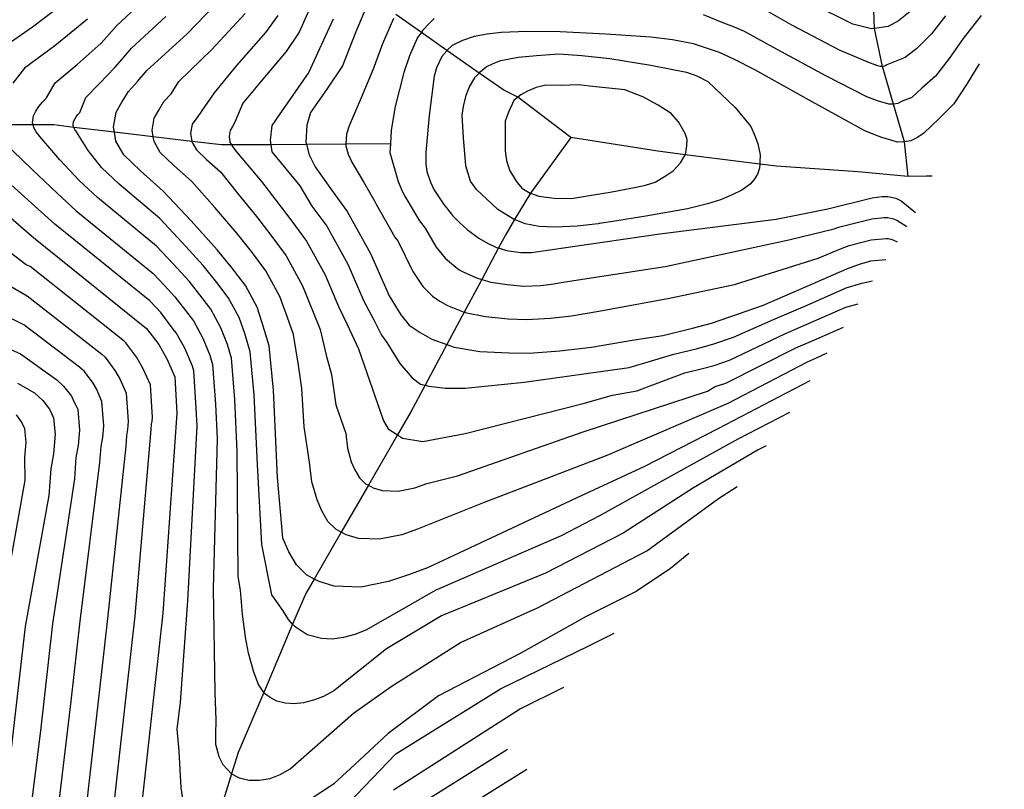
# Model space of a CAD drawing. Header units: metres. Extents: x -53000 to -50572, y -90750 to -89873.
# Tile 22 of 28: x -52191 to -52090, y -90327 to -90249. Entities that reach past the tile are written whole.
import ezdxf

# ---------------------------------------------------------------- set-up
doc = ezdxf.new("R2010")
doc.units = ezdxf.units.M
for name, color, linetype in [('7101000', 7, 'Continuous'), ('7102000', 7, 'Continuous'), ('7521000', 7, 'Continuous')]:
    doc.layers.add(name, color=color, linetype=linetype)
picture_1 = doc.add_image_def('image1.tif', size_in_pixel=(4000, 3000))

msp = doc.modelspace()

# ---------------------------------------------------------------- linework, layer by layer
at = {"layer": '7101000'}
for points in [[(-52110.23, -90285.48, 140), (-52119.6, -90290.38, 140), (-52127.15, -90294.27, 140), (-52134.06, -90297.44, 140), (-52141.68, -90301.04, 140), (-52149.22, -90304.56, 140), (-52151.15, -90305.26, 140), (-52153.18, -90305.96, 140), (-52156.02, -90306.52, 140), (-52158.72, -90306.44, 140), (-52160.26, -90305.96, 140), (-52160.78, -90305.7, 140), (-52161.55, -90305.29, 140), (-52162.59, -90304.26, 140), (-52163.37, -90302.94, 140), (-52163.98, -90301.53, 140), (-52164.1, -90299.98, 140), (-52164.52, -90295.33, 140), (-52164.94, -90286.45, 140), (-52165.37, -90281.91, 140), (-52166.07, -90279.56, 140), (-52166.6, -90277.97, 140), (-52167.79, -90275.77, 140), (-52169.23, -90273.85, 140), (-52170.66, -90272.12, 140), (-52173.32, -90269.17, 140), (-52176.16, -90266.14, 140), (-52178.5, -90264.08, 140), (-52180.2, -90262.44, 140), (-52180.99, -90261.04, 140), (-52181.15, -90260.13, 140), (-52181.24, -90259.61, 140), (-52180.96, -90258.08, 140), (-52180.38, -90257.07, 140), (-52179.72, -90255.97, 140), (-52178.78, -90254.95, 140), (-52177.85, -90253.83, 140), (-52173.74, -90250.09, 140), (-52169.9, -90246.09, 140)], [(-52155.17, -90246.61, 150), (-52156.53, -90249.89, 150), (-52157.88, -90253.34, 150), (-52159.47, -90255.73, 150), (-52161.14, -90258.13, 150), (-52161.52, -90259.4, 150), (-52161.61, -90261.19, 150), (-52161.57, -90261.37, 150), (-52161.28, -90262.44, 150), (-52160.68, -90263.67, 150), (-52158.95, -90266.11, 150), (-52157.41, -90268.21, 150), (-52155.04, -90272.51, 150), (-52153.12, -90276.83, 150), (-52151.95, -90278.75, 150), (-52151.09, -90279.8, 150), (-52149.97, -90280.56, 150), (-52148.77, -90281.23, 150), (-52147.23, -90281.78, 150), (-52146.49, -90282.04, 150), (-52143.87, -90282.48, 150), (-52140.9, -90282.64, 150), (-52138.84, -90282.65, 150), (-52135.71, -90282.44, 150), (-52132.5, -90282.05, 150), (-52128.33, -90281.35, 150), (-52125.21, -90280.87, 150), (-52122.2, -90280.13, 150), (-52120.26, -90279.61, 150), (-52117.61, -90278.7, 150), (-52115.06, -90277.8, 150), (-52110.49, -90275.83, 150), (-52106.46, -90274.06, 150), (-52105.14, -90273.57, 150), (-52103.99, -90273.25, 150), (-52102.46, -90273.12, 150)], [(-52099.63, -90247.54, 150), (-52101.18, -90248.77, 150), (-52102.23, -90249.34, 150), (-52103.61, -90249.54, 150), (-52103.92, -90249.59, 150), (-52105.83, -90249.12, 150), (-52110.15, -90246.96, 150)], [(-52130.6, -90266.25, 160), (-52127.94, -90265.74, 160), (-52126.97, -90265.52, 160), (-52126, -90265.22, 160), (-52124.87, -90264.55, 160), (-52124.17, -90264.07, 160), (-52123.41, -90263.24, 160), (-52122.92, -90262.42, 160), (-52122.91, -90262.41, 160), (-52122.78, -90261.51, 160), (-52122.72, -90260.88, 160), (-52122.93, -90260.26, 160), (-52123.63, -90259.07, 160), (-52124.36, -90258.23, 160), (-52125.69, -90257.38, 160), (-52127.27, -90256.53, 160), (-52129.08, -90255.81, 160), (-52132.04, -90255.5, 160), (-52133.85, -90255.3, 160), (-52135.55, -90255.36, 160), (-52137.16, -90255.33, 160), (-52138.14, -90255.55, 160), (-52139.01, -90255.94, 160), (-52139.71, -90256.33, 160), (-52140, -90256.56, 160), (-52140.4, -90256.89, 160), (-52140.97, -90258.08, 160), (-52141.28, -90258.99, 160), (-52141.3, -90260.51, 160), (-52141.31, -90262.04, 160), (-52141.17, -90263.02, 160), (-52140.85, -90263.99, 160), (-52140.17, -90265.13, 160), (-52139.59, -90265.82, 160), (-52138.76, -90266.33, 160), (-52138.71, -90266.35, 160), (-52137.85, -90266.65, 160), (-52136.31, -90266.86, 160), (-52134.52, -90266.89, 160), (-52132.08, -90266.49, 160), (-52130.6, -90266.25, 160)], [(-52195.27, -90265.79, 130), (-52189.41, -90270.87, 130), (-52177.87, -90280.14, 130), (-52176.63, -90281.79, 130), (-52175.81, -90283.23, 130), (-52174.98, -90285.08, 130), (-52174.78, -90288.79, 130), (-52176.22, -90309.17, 130), (-52178.69, -90331.61, 130)], [(-52191.04, -90285.71, 120), (-52189.29, -90286.72, 120), (-52188.45, -90287.49, 120), (-52187.77, -90288.36, 120), (-52187.37, -90289.25, 120), (-52187.2, -90290.94, 120), (-52187.37, -90292.92, 120), (-52187.65, -90294.45, 120), (-52187.85, -90297.17, 120), (-52190.26, -90310.56, 120), (-52191.8, -90324.18, 120)], [(-52172.14, -90365.85, 130), (-52170.93, -90353.9, 130), (-52169.91, -90349.44, 130), (-52168.28, -90343.72, 130), (-52165.86, -90338.45, 130), (-52162.13, -90333.4, 130), (-52157.29, -90328.57, 130), (-52152.45, -90323.52, 130), (-52141.77, -90316.91, 130), (-52132.75, -90312.52, 130), (-52130.17, -90311.23, 130)]]:
    msp.add_polyline3d(points, dxfattribs=at)
at = {"layer": '7102000'}
for points in [[(-52193.45, -90252.1, 132), (-52189.51, -90249.38, 132), (-52185.3, -90246.14, 132), (-52185.12, -90245.94, 132), (-52184.05, -90244.75, 132), (-52182.34, -90243.03, 132), (-52179.96, -90239.95, 132), (-52178.23, -90237.34, 132), (-52178.06, -90237.08, 132), (-52176.51, -90234.44, 132), (-52174.7, -90231.13, 132), (-52173.87, -90229.84, 132), (-52173.09, -90228.82, 132), (-52172.49, -90228.03, 132), (-52171.61, -90227.13, 132), (-52170.57, -90226.24, 132), (-52168.47, -90224.85, 132), (-52166.44, -90223.91, 132), (-52164.72, -90223.22, 132), (-52156.22, -90220.46, 132), (-52155.44, -90220.19, 132)], [(-52114.68, -90292.11, 136), (-52115.5, -90292.52, 136), (-52122.08, -90296.41, 136), (-52129.25, -90301.04, 136), (-52137.19, -90305.12, 136), (-52147.78, -90309.45, 136), (-52153.39, -90312.81, 136), (-52158.77, -90317.1, 136), (-52159.82, -90317.68, 136), (-52160.83, -90318.07, 136), (-52161.85, -90318.34, 136), (-52162.83, -90318.42, 136), (-52163.73, -90318.36, 136), (-52164.59, -90318.17, 136), (-52165.28, -90317.8, 136), (-52165.84, -90317.37, 136), (-52165.92, -90317.26, 136), (-52166.47, -90316.45, 136), (-52166.94, -90315.21, 136), (-52167.48, -90313.26, 136), (-52167.79, -90311.62, 136), (-52168.09, -90309.3, 136), (-52168.3, -90306.84, 136), (-52168.51, -90305.43, 136), (-52168.62, -90292.71, 136), (-52168.88, -90287.39, 136), (-52169.21, -90283.18, 136), (-52169.63, -90281.77, 136), (-52170.28, -90280.07, 136), (-52171.32, -90278.18, 136), (-52172.19, -90277.03, 136), (-52173.54, -90275.32, 136), (-52175.14, -90273.56, 136), (-52176.84, -90271.74, 136), (-52182.86, -90266.8, 136), (-52184.73, -90265.05, 136), (-52186.7, -90262.94, 136), (-52188.75, -90260.58, 136), (-52189.14, -90260.09, 136), (-52189.38, -90259.63, 136), (-52189.44, -90259.39, 136), (-52189.51, -90259.17, 136), (-52189.4, -90258.45, 136), (-52189.17, -90257.98, 136), (-52188.87, -90257.5, 136), (-52188.5, -90257.05, 136), (-52188.09, -90256.61, 136), (-52187.2, -90255.09, 136), (-52184.95, -90253.23, 136), (-52182.51, -90251.05, 136), (-52181.95, -90250.44, 136), (-52180.95, -90249.29, 136), (-52178.04, -90246.56, 136)], [(-52161.14, -90247.34, 146), (-52162.29, -90249.93, 146), (-52163.64, -90251.88, 146), (-52166.18, -90254.91, 146), (-52168.05, -90257.17, 146), (-52168.85, -90259.1, 146), (-52169.12, -90259.54, 146), (-52169.35, -90259.95, 146), (-52169.46, -90260.56, 146), (-52169.36, -90261.13, 146), (-52169.2, -90261.42, 146), (-52169.05, -90261.69, 146), (-52168.71, -90262.14, 146), (-52166.15, -90265.15, 146), (-52164.67, -90267.05, 146), (-52163.06, -90269.21, 146), (-52161.56, -90271.23, 146), (-52159.66, -90274.69, 146), (-52158.3, -90277.92, 146), (-52157.42, -90279.75, 146), (-52156.27, -90282.21, 146), (-52153.7, -90289.58, 146), (-52153.22, -90290.38, 146), (-52152.27, -90291.01, 146), (-52151.78, -90291.34, 146), (-52149.7, -90291.66, 146), (-52145.37, -90290.86, 146), (-52133.34, -90287.81, 146), (-52130.36, -90286.94, 146), (-52127.86, -90286.52, 146), (-52122.97, -90284.67, 146), (-52121.16, -90284.23, 146), (-52119.99, -90283.92, 146), (-52118.41, -90283.37, 146), (-52112.78, -90280.69, 146), (-52110.04, -90279.51, 146), (-52106.55, -90277.96, 146), (-52105.3, -90277.63, 146)], [(-52096.38, -90248.27, 152), (-52097.82, -90250.08, 152), (-52099.3, -90251.59, 152), (-52100.51, -90252.49, 152), (-52102.36, -90253.27, 152), (-52102.58, -90253.39, 152), (-52102.8, -90253.42, 152), (-52103.04, -90253.43, 152), (-52103.46, -90253.31, 152), (-52103.57, -90253.27, 152), (-52104.15, -90253.06, 152), (-52107.21, -90251.75, 152), (-52112.04, -90249.22, 152), (-52115.87, -90247.02, 152)], [(-52183.91, -90248.6, 134), (-52187.23, -90251.3, 134), (-52190.33, -90253.59, 134), (-52191.52, -90255.11, 134)], [(-52112.28, -90288.73, 138), (-52117.55, -90291.45, 138), (-52124.62, -90295.34, 138), (-52131.66, -90299.24, 138), (-52135.59, -90301.28, 138), (-52148.42, -90306.88, 138), (-52151.4, -90308.57, 138), (-52155.5, -90310.92, 138), (-52156.64, -90311.37, 138), (-52157.79, -90311.68, 138), (-52158.95, -90311.82, 138), (-52160.03, -90311.77, 138), (-52161.48, -90311.38, 138), (-52162.73, -90310.57, 138), (-52162.97, -90310.31, 138), (-52163.4, -90309.84, 138), (-52163.94, -90308.96, 138), (-52165.09, -90307.31, 138), (-52166.12, -90302.17, 138), (-52166.57, -90294.02, 138), (-52166.91, -90286.92, 138), (-52167.29, -90282.54, 138), (-52167.85, -90280.67, 138), (-52168.44, -90279.02, 138), (-52169.55, -90276.97, 138), (-52170.71, -90275.44, 138), (-52172.1, -90273.72, 138), (-52174.23, -90271.36, 138), (-52176.5, -90268.94, 138), (-52180.68, -90265.44, 138), (-52182.46, -90263.74, 138), (-52183.84, -90261.99, 138), (-52185, -90260.09, 138), (-52185.19, -90259.85, 138), (-52185.3, -90259.64, 138), (-52185.31, -90259.62, 138), (-52185.37, -90259.39, 138), (-52185.32, -90259.03, 138), (-52185.2, -90258.79, 138), (-52185.06, -90258.55, 138), (-52184.87, -90258.33, 138), (-52184.66, -90258.11, 138), (-52184.08, -90256.58, 138), (-52182.66, -90255.15, 138), (-52181.11, -90253.51, 138), (-52180.36, -90252.69, 138), (-52179.4, -90251.56, 138), (-52175.89, -90248.33, 138)], [(-52108.47, -90282.68, 142), (-52109.59, -90283.18, 142), (-52110.5, -90283.58, 142), (-52118.58, -90287.81, 142), (-52130.93, -90293.1, 142), (-52143.44, -90297.91, 142), (-52150.22, -90300.61, 142), (-52151.84, -90301.18, 142), (-52154.12, -90301.62, 142), (-52156.27, -90301.56, 142), (-52157.51, -90301.18, 142), (-52158.01, -90300.92, 142), (-52158.54, -90300.64, 142), (-52159.37, -90299.82, 142), (-52160, -90298.76, 142), (-52160.48, -90297.63, 142), (-52161.01, -90295.79, 142), (-52161.25, -90293.79, 142), (-52161.81, -90290.19, 142), (-52162.02, -90286.26, 142), (-52162.36, -90283.88, 142), (-52162.89, -90280.75, 142), (-52163.48, -90279.01, 142), (-52164.29, -90276.88, 142), (-52165.71, -90274.26, 142), (-52167.17, -90272.31, 142), (-52168.66, -90270.43, 142), (-52170.91, -90267.82, 142), (-52173.25, -90265.15, 142), (-52175.12, -90263.5, 142), (-52176.48, -90262.19, 142), (-52177.11, -90261.07, 142), (-52177.19, -90260.6, 142), (-52177.31, -90259.93, 142), (-52177.09, -90258.7, 142), (-52176.63, -90257.89, 142), (-52176.1, -90257.01, 142), (-52175.35, -90256.2, 142), (-52174.59, -90254.95, 142), (-52171.22, -90251.7, 142), (-52167.81, -90248.02, 142)], [(-52164.49, -90248.22, 144), (-52165.73, -90249.95, 144), (-52168.7, -90253.31, 144), (-52170.98, -90256.11, 144), (-52172.63, -90258.52, 144), (-52173.22, -90259.32, 144), (-52173.39, -90260.24, 144), (-52173.24, -90261.07, 144), (-52173.24, -90261.1, 144), (-52172.76, -90261.94, 144), (-52171.75, -90262.92, 144), (-52170.34, -90264.16, 144), (-52168.5, -90266.48, 144), (-52166.67, -90268.74, 144), (-52165.11, -90270.76, 144), (-52163.63, -90272.75, 144), (-52161.98, -90275.78, 144), (-52160.89, -90278.47, 144), (-52160.15, -90280.25, 144), (-52159.54, -90282.86, 144), (-52159.01, -90284.83, 144), (-52158.55, -90287.95, 144), (-52157.56, -90290.85, 144), (-52157.38, -90292.35, 144), (-52156.99, -90293.74, 144), (-52156.62, -90294.58, 144), (-52156.15, -90295.37, 144), (-52155.53, -90295.99, 144), (-52155.24, -90296.14, 144), (-52154.75, -90296.39, 144), (-52153.83, -90296.68, 144), (-52152.21, -90296.73, 144), (-52150.51, -90296.39, 144), (-52149.29, -90295.97, 144), (-52146.17, -90295.18, 144), (-52133.34, -90290.7, 144), (-52120.67, -90286.53, 144), (-52119.86, -90286.07, 144), (-52118.8, -90285.71, 144), (-52111.64, -90282.13, 144), (-52109.82, -90281.35, 144), (-52106.78, -90280, 144)], [(-52158.84, -90248.61, 148), (-52160.42, -90252.05, 148), (-52161.33, -90254, 148), (-52164.04, -90257.92, 148), (-52165.1, -90259.43, 148), (-52165.25, -90260.93, 148), (-52165.19, -90261.4, 148), (-52165.1, -90262.14, 148), (-52162.23, -90265.6, 148), (-52161, -90267.66, 148), (-52159.48, -90269.72, 148), (-52157.35, -90273.6, 148), (-52155.71, -90277.37, 148), (-52154.68, -90279.25, 148), (-52153.9, -90280.82, 148), (-52153.38, -90281.57, 148), (-52152.04, -90283.71, 148), (-52150.77, -90285.19, 148), (-52149.92, -90285.82, 148), (-52149.45, -90285.94, 148), (-52149.07, -90286.03, 148), (-52147.38, -90286.24, 148), (-52145.37, -90286.24, 148), (-52139.34, -90285.61, 148), (-52128.65, -90284.13, 148), (-52124.09, -90282.77, 148), (-52121.68, -90282.18, 148), (-52120.12, -90281.76, 148), (-52118.01, -90281.04, 148), (-52113.92, -90279.24, 148), (-52110.27, -90277.67, 148), (-52106.5, -90276.01, 148), (-52104.91, -90275.52, 148), (-52103.82, -90275.29, 148)], [(-52152.7, -90248.54, 152), (-52153.79, -90251.11, 152), (-52154.76, -90253.7, 152), (-52155.99, -90256.63, 152), (-52157.22, -90259.48, 152), (-52157.48, -90260.33, 152), (-52157.53, -90261.34, 152), (-52157.54, -90261.53, 152), (-52157.31, -90262.36, 152), (-52156.92, -90263.18, 152), (-52155.75, -90265.2, 152), (-52154.58, -90267.21, 152), (-52154.46, -90267.46, 152), (-52152.54, -90270.84, 152), (-52152.24, -90271.22, 152), (-52150.72, -90274.34, 152), (-52149.69, -90275.86, 152), (-52148.71, -90276.85, 152), (-52147.97, -90277.36, 152), (-52147.17, -90277.81, 152), (-52145.47, -90278.47, 152), (-52145.36, -90278.51, 152), (-52143.3, -90278.94, 152), (-52140.99, -90279.16, 152), (-52139.12, -90279.23, 152), (-52136.68, -90279.1, 152), (-52134.54, -90278.84, 152), (-52131.75, -90278.37, 152), (-52124.55, -90277.07, 152), (-52117.89, -90275.65, 152), (-52109.38, -90272.96, 152), (-52107.1, -90272.02, 152), (-52106.22, -90271.69, 152), (-52103.95, -90271.11, 152), (-52102.42, -90270.96, 152), (-52102.22, -90270.96, 152), (-52101.95, -90271.02, 152), (-52101.77, -90271.1, 152), (-52101.32, -90271.31, 152)], [(-52148.54, -90248.53, 154), (-52149.02, -90248.99, 154), (-52149.68, -90249.71, 154), (-52149.84, -90249.94, 154), (-52150.23, -90250.47, 154), (-52151.04, -90252.33, 154), (-52151.64, -90254.05, 154), (-52152.51, -90257.52, 154), (-52152.91, -90259.93, 154), (-52153, -90261.31, 154), (-52153.05, -90262.2, 154), (-52152.2, -90265.17, 154), (-52151.75, -90266.22, 154), (-52151.51, -90266.72, 154), (-52150.04, -90269.17, 154), (-52149.44, -90269.93, 154), (-52148.33, -90271.86, 154), (-52147.43, -90272.96, 154), (-52146.34, -90273.9, 154), (-52145.97, -90274.16, 154), (-52145.57, -90274.38, 154), (-52144.22, -90274.99, 154), (-52143.69, -90275.14, 154), (-52142.74, -90275.41, 154), (-52141.08, -90275.67, 154), (-52139.4, -90275.82, 154), (-52137.64, -90275.75, 154), (-52136.57, -90275.62, 154), (-52135.18, -90275.39, 154), (-52124.98, -90273.81, 154), (-52112.36, -90271.12, 154), (-52107.75, -90269.98, 154), (-52107.31, -90269.82, 154), (-52103.91, -90268.97, 154), (-52102.63, -90268.83, 154), (-52102.25, -90268.82, 154), (-52101.7, -90268.95, 154), (-52101.33, -90269.11, 154), (-52100.34, -90269.75, 154)], [(-52092.76, -90248.23, 154), (-52094.58, -90250.57, 154), (-52096, -90252.62, 154), (-52097.41, -90254.41, 154), (-52098.78, -90255.63, 154), (-52099.81, -90256.59, 154), (-52100.81, -90256.96, 154), (-52101.24, -90257.19, 154), (-52101.69, -90257.26, 154), (-52102.17, -90257.28, 154), (-52103.23, -90256.96, 154), (-52103.31, -90256.93, 154), (-52104.39, -90256.53, 154), (-52108.59, -90254.39, 154), (-52113.93, -90251.48, 154), (-52116.88, -90249.86, 154), (-52117.92, -90249.4, 154), (-52118.99, -90249.02, 154), (-52121.06, -90248.14, 154)], [(-52092.95, -90253.15, 156), (-52094.19, -90255.17, 156), (-52095.52, -90257.23, 156), (-52097.06, -90258.77, 156), (-52098.6, -90260.22, 156), (-52099.25, -90260.65, 156), (-52099.91, -90260.99, 156), (-52100.57, -90261.1, 156), (-52101.29, -90261.13, 156), (-52102.88, -90260.65, 156), (-52103.16, -90260.55, 156), (-52104.62, -90260, 156), (-52109.97, -90257.02, 156), (-52115.83, -90253.75, 156), (-52117.9, -90252.71, 156), (-52119.45, -90252, 156), (-52121.05, -90251.44, 156), (-52122.1, -90251.12, 156), (-52124.23, -90250.71, 156), (-52126.44, -90250.43, 156), (-52131.03, -90250.11, 156), (-52135.7, -90249.89, 156), (-52139.06, -90249.84, 156), (-52141.7, -90249.94, 156), (-52143.13, -90250.13, 156), (-52144.46, -90250.36, 156), (-52145.65, -90250.76, 156), (-52146.7, -90251.29, 156), (-52147.23, -90251.78, 156), (-52147.26, -90251.81, 156), (-52147.77, -90252.41, 156), (-52148.29, -90253.55, 156), (-52148.52, -90254.41, 156), (-52149.03, -90258.42, 156), (-52149.38, -90262.2, 156), (-52149.37, -90263.36, 156), (-52149.28, -90264.12, 156), (-52148.92, -90265.23, 156), (-52148.56, -90265.98, 156), (-52147.55, -90267.51, 156), (-52146.64, -90268.64, 156), (-52145.93, -90269.37, 156), (-52145.18, -90270.06, 156), (-52143.97, -90270.95, 156), (-52143.09, -90271.46, 156), (-52142.17, -90271.87, 156), (-52141.98, -90271.93, 156), (-52141.17, -90272.19, 156), (-52139.68, -90272.4, 156), (-52138.6, -90272.41, 156), (-52125.52, -90270.48, 156), (-52113.67, -90268.99, 156), (-52108.39, -90267.94, 156), (-52103.87, -90266.83, 156), (-52102.85, -90266.7, 156), (-52102.27, -90266.68, 156), (-52101.45, -90266.87, 156), (-52100.9, -90267.12, 156), (-52099.43, -90268.3, 156)], [(-52131.71, -90269.45, 158), (-52131.8, -90269.46, 158), (-52133.94, -90269.72, 158), (-52136.18, -90269.81, 158), (-52137.84, -90269.73, 158), (-52139.25, -90269.47, 158), (-52140.33, -90269.04, 158), (-52140.46, -90268.99, 158), (-52142.04, -90268.02, 158), (-52144.22, -90265.97, 158), (-52144.82, -90265.12, 158), (-52145.3, -90263.55, 158), (-52145.55, -90260.65, 158), (-52145.67, -90258.38, 158), (-52145.54, -90257.52, 158), (-52145.28, -90256.35, 158), (-52144.96, -90255.57, 158), (-52144.34, -90254.52, 158), (-52143.95, -90254.09, 158), (-52143.83, -90253.96, 158), (-52143.23, -90253.45, 158), (-52142.53, -90253.11, 158), (-52141.74, -90252.81, 158), (-52140.85, -90252.64, 158), (-52139.96, -90252.47, 158), (-52138.09, -90252.31, 158), (-52135.81, -90252.13, 158), (-52133.47, -90252.31, 158), (-52130.63, -90252.61, 158), (-52126.43, -90253.3, 158), (-52122.81, -90254.01, 158), (-52121.76, -90254.38, 158), (-52120.61, -90254.96, 158), (-52117.82, -90257.62, 158), (-52116.25, -90259.56, 158), (-52115.8, -90260.56, 158), (-52115.54, -90261.31, 158), (-52115.3, -90262.42, 158), (-52115.31, -90263.14, 158), (-52115.33, -90263.37, 158), (-52115.37, -90263.81, 158), (-52115.56, -90264.41, 158), (-52115.89, -90264.96, 158), (-52116.32, -90265.42, 158), (-52117.14, -90266.03, 158), (-52118.14, -90266.52, 158), (-52119.33, -90267.01, 158), (-52120.65, -90267.42, 158), (-52122.69, -90267.95, 158), (-52126.96, -90268.69, 158), (-52130.31, -90269.22, 158), (-52131.71, -90269.45, 158)], [(-52192.51, -90261.06, 134), (-52189.56, -90263.89, 134), (-52187, -90266.36, 134), (-52185.05, -90268.16, 134), (-52177.18, -90274.54, 134), (-52176.05, -90275.75, 134), (-52174.98, -90276.93, 134), (-52173.67, -90278.61, 134), (-52173.09, -90279.38, 134), (-52172.12, -90281.12, 134), (-52171.42, -90282.87, 134), (-52171.14, -90283.81, 134), (-52170.84, -90287.85, 134), (-52170.67, -90291.4, 134), (-52171.08, -90306.68, 134), (-52170.89, -90317.27, 134), (-52170.82, -90320.07, 134), (-52170.83, -90321.55, 134), (-52170.83, -90322.53, 134), (-52170.5, -90323.82, 134), (-52170.1, -90324.61, 134), (-52169.2, -90325.56, 134), (-52168.42, -90325.98, 134), (-52167.42, -90326.21, 134), (-52166.39, -90326.22, 134), (-52165.27, -90326.04, 134), (-52164.26, -90325.65, 134), (-52163.22, -90325.07, 134), (-52156.76, -90319.38, 134), (-52152.91, -90316.66, 134), (-52145.85, -90312.17, 134), (-52138, -90308.65, 134), (-52126.85, -90302.84, 134), (-52119.55, -90297.48, 134), (-52117.63, -90296.26, 134)], [(-52174.13, -90328.31, 132), (-52174.33, -90327.01, 132), (-52174.56, -90323.26, 132), (-52174.76, -90321.02, 132), (-52174.4, -90318.25, 132), (-52173.65, -90307.92, 132), (-52172.72, -90290.09, 132), (-52172.81, -90288.32, 132), (-52173.06, -90284.45, 132), (-52173.2, -90283.98, 132), (-52173.96, -90282.17, 132), (-52174.86, -90280.58, 132), (-52175.15, -90280.2, 132), (-52176.43, -90278.53, 132), (-52176.96, -90277.94, 132), (-52177.52, -90277.34, 132), (-52187.23, -90269.51, 132), (-52189.26, -90267.66, 132), (-52192.41, -90264.84, 132)], [(-52178.2, -90284.25, 128), (-52178.86, -90283.1, 128), (-52179.98, -90281.61, 128), (-52180.15, -90281.45, 128), (-52189.74, -90273.84, 128), (-52190.16, -90273.64, 128), (-52196.15, -90269.11, 128)], [(-52199.55, -90271.33, 126), (-52190.06, -90276.81, 126), (-52182.44, -90282.77, 126), (-52182.1, -90283.08, 126), (-52181.09, -90284.42, 126), (-52180.59, -90285.28, 126), (-52179.94, -90286.75, 126), (-52179.74, -90289.65, 126), (-52179.81, -90290.44, 126), (-52179.92, -90291.05, 126), (-52180, -90292.14, 126), (-52181.84, -90309.73, 126), (-52182.45, -90315.17, 126), (-52184.2, -90330.45, 126)], [(-52186.96, -90329.86, 124), (-52185.57, -90318.17, 124), (-52184.65, -90310.01, 124), (-52182.62, -90293.81, 124), (-52182.5, -90292.19, 124), (-52182.33, -90291.27, 124), (-52182.23, -90290.08, 124), (-52182.42, -90287.58, 124), (-52182.99, -90286.31, 124), (-52183.32, -90285.73, 124), (-52184.21, -90284.55, 124), (-52184.72, -90284.09, 124), (-52190.39, -90279.78, 124), (-52201.69, -90274.1, 124)], [(-52203.82, -90276.87, 122), (-52190.72, -90282.74, 122), (-52187.01, -90285.4, 122), (-52186.33, -90286.02, 122), (-52185.54, -90287.05, 122), (-52185.38, -90287.34, 122), (-52184.89, -90288.41, 122), (-52184.71, -90290.51, 122), (-52184.85, -90292.09, 122), (-52185.07, -90293.32, 122), (-52185.23, -90295.49, 122), (-52187.46, -90310.28, 122), (-52188.69, -90321.18, 122), (-52189.72, -90329.28, 122)], [(-52181.45, -90331.03, 128), (-52179.34, -90312.17, 128), (-52179.03, -90309.45, 128), (-52177.39, -90290.46, 128), (-52177.35, -90289.92, 128), (-52177.29, -90289.61, 128), (-52177.26, -90289.22, 128), (-52177.46, -90285.91, 128), (-52178.2, -90284.25, 128)], [(-52191.8, -90304.41, 118), (-52190.26, -90295.63, 118), (-52190.29, -90293.32, 118), (-52190.15, -90291.73, 118), (-52190.29, -90290.38, 118), (-52190.61, -90289.67, 118), (-52191.15, -90288.97, 118)], [(-52122.55, -90303.09, 132), (-52124.44, -90304.64, 132), (-52127.95, -90306.98, 132), (-52133.02, -90309.51, 132), (-52139.76, -90313.29, 132), (-52148.1, -90317.62, 132), (-52153.23, -90321.46, 132), (-52157.06, -90325.03, 132), (-52158.75, -90326.56, 132), (-52158.7, -90326.55, 132), (-52161.4, -90328.31, 132)], [(-52135.35, -90316.76, 128), (-52139.73, -90318.93, 128), (-52152.67, -90327.25, 128)], [(-52149.83, -90328.55, 126), (-52141.07, -90323.06, 126)], [(-52139.1, -90325.12, 124), (-52148.79, -90331.17, 124)]]:
    msp.add_polyline3d(points, dxfattribs=at)
at = {"layer": '7521000'}
for points in [[(-52100.18, -90264.66, 157.26), (-52100.57, -90261.1, 156), (-52101.69, -90257.26, 154), (-52102.8, -90253.43, 152), (-52103.61, -90249.54, 150), (-52103.72, -90246.76, 148)], [(-52097.74, -90264.6, 157.37), (-52098.32, -90264.61, 157.26), (-52100.18, -90264.66, 157.26), (-52105.34, -90264.16, 157.44), (-52113.62, -90263.58, 157.28), (-52115.33, -90263.37, 158), (-52122.92, -90262.42, 160), (-52125.71, -90262.07, 161.84), (-52134.58, -90260.67, 161.37), (-52140, -90256.56, 160), (-52141.44, -90255.85, 159.31), (-52143.95, -90254.09, 158), (-52147.23, -90251.78, 156), (-52149.84, -90249.94, 154), (-52152.43, -90248.12, 152)], [(-52153, -90261.31, 154), (-52157.53, -90261.34, 152), (-52161.57, -90261.37, 150), (-52165.19, -90261.4, 148), (-52169.2, -90261.42, 146), (-52170.21, -90261.43, 145.5), (-52173.24, -90261.07, 144), (-52177.19, -90260.6, 142), (-52181.15, -90260.13, 140), (-52185.3, -90259.64, 138), (-52187.34, -90259.39, 137.01), (-52189.44, -90259.39, 136), (-52193.52, -90259.39, 134)], [(-52134.58, -90260.67, 161.37), (-52138.71, -90266.35, 160), (-52140.33, -90269.04, 158), (-52141.24, -90270.55, 156.94), (-52141.98, -90271.93, 156), (-52143.69, -90275.14, 154), (-52145.47, -90278.47, 152), (-52147.24, -90281.78, 150), (-52149.45, -90285.94, 148), (-52150.91, -90288.66, 146.93), (-52152.27, -90291.01, 146), (-52155.24, -90296.14, 144), (-52158.01, -90300.92, 142), (-52160.78, -90305.7, 140), (-52161.64, -90307.18, 139.33), (-52162.97, -90310.31, 138), (-52165.92, -90317.26, 136), (-52168.53, -90323.4, 134.5), (-52169.2, -90325.56, 134), (-52171.42, -90332.74, 132)]]:
    msp.add_polyline3d(points, dxfattribs=at)

# ---------------------------------------------------------------- pictures from other files: only their frames are drawn
image = msp.add_image(picture_1, insert=(-53000.13, -90749.88), size_in_units=(1000, 750))
image.dxf.flags = 7

doc.saveas('drawing.dxf')
